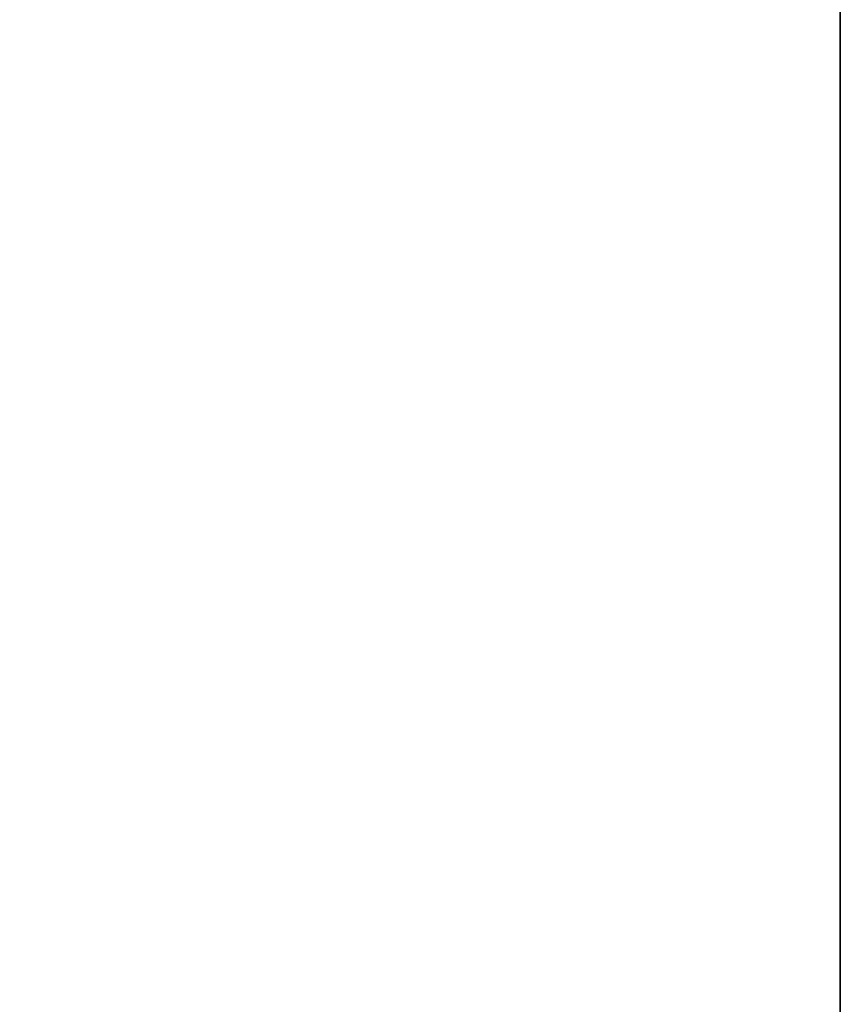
# Model space of a CAD drawing. Header units: metres. Extents: x 209747 to 209830, y 1182430 to 1182564.
# Tile 152 of 256: x 209752.1383 to 209752.1726, y 1182478.2678 to 1182478.3089. Entities that reach past the tile are written whole.
import ezdxf

# ---------------------------------------------------------------- set-up
doc = ezdxf.new("R2010")
doc.units = ezdxf.units.M
doc.header["$MEASUREMENT"] = 0
doc.linetypes.add('DGN Style 2', pattern=[15.036391, 9.021834, -6.014556])
doc.layers.get('0').update_dxf_attribs({"color": 254})

# ---------------------------------------------------------------- blocks, each defined once
blk = doc.blocks.new('*U2')
at = {"color": 3, "linetype": 'Continuous'}
for p, q in [((1.275, -20.68988), (1.275, -20.791663)), ((1.275, -20.791663), (1.275, -20.893468))]:
    blk.add_line(p, q, dxfattribs=at)
blk = doc.blocks.new('*U3')
at = {"color": 3, "linetype": 'Continuous'}
for p, q in [((1.275, -20.690405), (1.275, -20.789535)), ((1.275, -20.789535), (1.275, -20.88868))]:
    blk.add_line(p, q, dxfattribs=at)
blk = doc.blocks.new('*U4')
at = {"color": 3, "linetype": 'Continuous'}
blk.add_line((1.275, -20.748498), (1.275, -20.847691), dxfattribs=at)
blk = doc.blocks.new('*U5')
at = {"color": 3, "linetype": 'Continuous'}
for p, q in [((1.275, -20.672285), (1.275, -20.771532)), ((1.275, -20.771532), (1.275, -20.870794))]:
    blk.add_line(p, q, dxfattribs=at)
blk = doc.blocks.new('*U6')
at = {"color": 3, "linetype": 'Continuous'}
blk.add_line((1.275, -20.735007), (1.275, -20.834333), dxfattribs=at)
blk = doc.blocks.new('*U7')
at = {"color": 3, "linetype": 'Continuous'}
for p, q in [((1.275, -20.664309), (1.275, -20.763671)), ((1.275, -20.763671), (1.275, -20.863045))]:
    blk.add_line(p, q, dxfattribs=at)
blk = doc.blocks.new('*U8')
at = {"color": 3, "linetype": 'Continuous'}
blk.add_line((1.275, -20.744152), (1.275, -20.843586), dxfattribs=at)
blk = doc.blocks.new('*U9')
at = {"color": 3, "linetype": 'Continuous'}
blk.add_line((1.275, -20.716313), (1.275, -20.818048), dxfattribs=at)
blk = doc.blocks.new('ATTEMP_2')
at = {"color": 254, "flags": 128}
blk.add_lwpolyline([(0, 1.275), (-13.6, 1.275), (-13.6, -1.275), (0, -1.275), (0, 1.275), (0, 1.275)], dxfattribs=at)
blk = doc.blocks.new('ATTEMP_1')
at = {"color": 254, "rotation": 90}
blk.add_blockref('ATTEMP_2', (0, -18.11), dxfattribs=at)
blk = doc.blocks.new('ATTEMP')
at = {"color": 3, "linetype": 'Continuous'}
for name in ['*U9', '*U8', '*U7', '*U6', '*U3', '*U5', '*U4', '*U2']:
    blk.add_blockref(name, (-10.48, 0), dxfattribs=at)
at = {"color": 254}
blk.add_blockref('ATTEMP_1', (-10.48, 0), dxfattribs=at)

msp = doc.modelspace()

# ---------------------------------------------------------------- block references
at = {"color": 1, "linetype": 'DGN Style 2'}
msp.add_blockref('ATTEMP', (209761.377561, 1182499.061067), dxfattribs=at)

doc.saveas('drawing.dxf')
